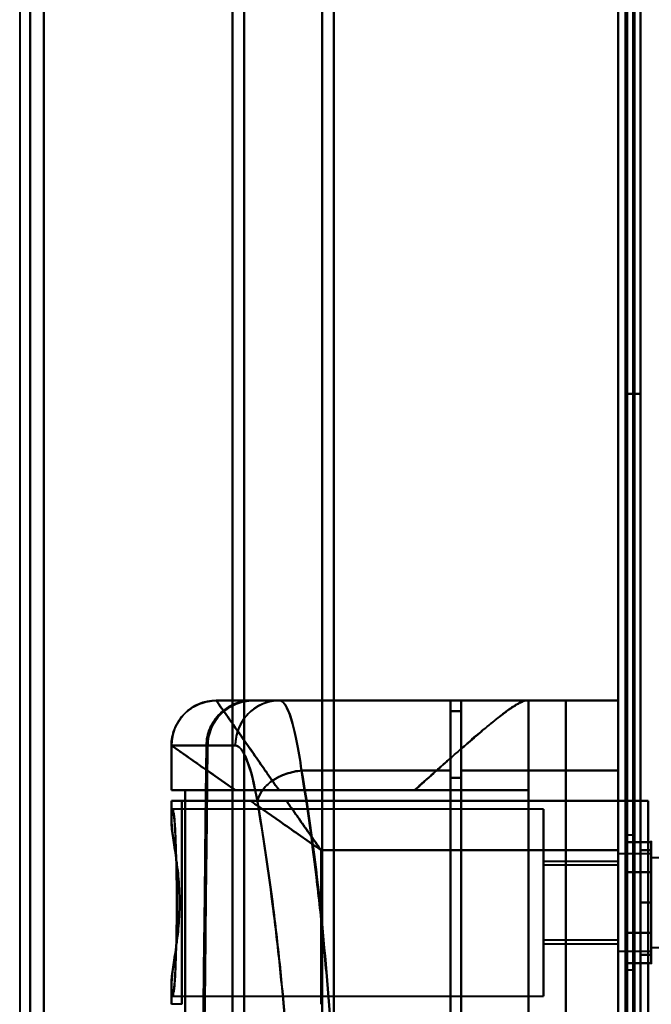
# Model space of a CAD drawing. Header units: millimetres. Extents: x -1087 to 1688, y -120 to 1046.
# Tile 12 of 78: x -625 to -583, y 278 to 343. Entities that reach past the tile are written whole.
import ezdxf

# ---------------------------------------------------------------- set-up
doc = ezdxf.new("R2010")
doc.units = ezdxf.units.MM
doc.layers.add('A-GENM', color=13, linetype='Continuous', lineweight=40)
doc.layers.add('G-IMPT', color=8, linetype='Continuous', lineweight=40)

# ---------------------------------------------------------------- blocks, each defined once
blk = doc.blocks.new('Maintenance r21 - Maintenance r21-755170-Arrière')
at = {"layer": 'A-GENM'}
for p, q in [((-585, 0), (-585, 973.372)), ((-585, 973.372), (-585, 0))]:
    blk.add_line(p, q, dxfattribs=at)
blk = doc.blocks.new('Souche connecteur circulaire R23 - Souche connecteur circulaire R23-755163-Arrière')
at = {"layer": 'A-GENM'}
for p, q in [((-625, 349.372), (-625, 191.872)), ((-585, 191.872), (-585, 349.372))]:
    blk.add_line(p, q, dxfattribs=at)
blk = doc.blocks.new('NEXA 1000 CALQUES_dwg-755156-Arrière')
at = {"layer": 'G-IMPT'}
for p, q in [((-584.5, 972.272), (-584.5, 129.472)), ((-585, 937.772), (-585, 128.972)), ((-604, 196.883), (-604, 501.872)), ((-604, 501.872), (-604, 196.883)), ((-585, 501.872), (-585, 196.883)), ((-585, 501.872), (-585, 184.872)), ((-585, 184.872), (-585, 501.872)), ((-585, 184.872), (-585, 501.872)), ((-584.5, 196.883), (-584.5, 501.872)), ((-584.5, 501.872), (-584.5, 184.872)), ((-584.5, 501.872), (-584.5, 184.872)), ((-584.5, 184.872), (-584.5, 501.872)), ((-623.387, 197.839), (-623.387, 500.838)), ((-623.387, 500.838), (-623.387, 197.839)), ((-610, 197.839), (-610, 500.838)), ((-610, 500.838), (-610, 197.839)), ((-604.773, 197.429), (-604.773, 501.281)), ((-604.773, 501.281), (-604.773, 197.429)), ((-624.3, 198.386), (-624.3, 500.246)), ((-624.3, 500.246), (-624.3, 198.386)), ((-610.773, 198.386), (-610.773, 500.246)), ((-610.773, 500.246), (-610.773, 198.386)), ((-604, 184.872), (-604, 489.862)), ((-604, 489.862), (-604, 184.872)), ((-623.387, 185.907), (-623.387, 488.906)), ((-623.387, 488.906), (-623.387, 185.907)), ((-610, 185.907), (-610, 488.906)), ((-610, 488.906), (-610, 185.907)), ((-604.773, 185.464), (-604.773, 489.315)), ((-604.773, 489.315), (-604.773, 185.464)), ((-624.3, 186.498), (-624.3, 488.359)), ((-624.3, 488.359), (-624.3, 186.498)), ((-610.773, 186.498), (-610.773, 488.359)), ((-610.773, 488.359), (-610.773, 186.498)), ((-611.858, 297.872), (-611.861, 297.872)), ((-611.858, 297.872), (-611.861, 297.872)), ((-611.861, 297.872), (-611.858, 297.872)), ((-609.465, 297.872), (-611.858, 297.872)), ((-611.858, 297.872), (-609.465, 297.872)), ((-607.629, 297.872), (-609.382, 297.872)), ((-607.629, 297.872), (-609.382, 297.872)), ((-609.382, 297.872), (-607.629, 297.872)), ((-596.2, 297.872), (-607.629, 297.872)), ((-596.2, 293.194), (-596.2, 297.872)), ((-596.2, 297.872), (-596.2, 293.194)), ((-585, 297.872), (-595.5, 297.872)), ((-595.5, 297.872), (-595.5, 293.194)), ((-595.5, 293.194), (-595.5, 297.872)), ((-591.17, 297.872), (-591, 297.872)), ((-591, 297.872), (-591.17, 297.872)), ((-585, 297.872), (-585, 293.194)), ((-585, 293.194), (-585, 297.872)), ((-595.5, 297.172), (-596.2, 297.172)), ((-596.2, 297.172), (-596.2, 292.713)), ((-596.2, 292.713), (-596.2, 297.172)), ((-595.5, 292.713), (-595.5, 297.172)), ((-595.5, 297.172), (-595.5, 292.713)), ((-614.861, 294.872), (-614.861, 291.872)), ((-614.86, 294.872), (-614.857, 294.872)), ((-614.857, 294.872), (-614.86, 294.872)), ((-614.857, 294.872), (-612.52, 294.872)), ((-612.52, 294.872), (-614.857, 294.872)), ((-610.593, 294.872), (-612.437, 294.872)), ((-612.437, 294.872), (-610.593, 294.872)), ((-596.2, 223.194), (-596.2, 293.194)), ((-596.2, 293.194), (-596.2, 223.194)), ((-595.5, 293.194), (-595.5, 223.194)), ((-595.5, 223.194), (-595.5, 293.194)), ((-585, 293.194), (-585, 223.194)), ((-585, 223.194), (-585, 293.194)), ((-596.2, 292.713), (-596.2, 223.693)), ((-596.2, 223.693), (-596.2, 292.713)), ((-595.5, 223.693), (-595.5, 292.713)), ((-595.5, 292.713), (-595.5, 223.693)), ((-614.861, 291.872), (-610.575, 291.872)), ((-610.575, 291.872), (-614.861, 291.872)), ((-614.857, 291.872), (-613.936, 291.872)), ((-613.936, 291.872), (-614.857, 291.872)), ((-591, 291.872), (-598.615, 291.872)), ((-598.615, 291.872), (-591, 291.872)), ((-614.861, 291.172), (-614.861, 289.846)), ((-614.861, 291.172), (-609.576, 291.172)), ((-609.576, 291.172), (-614.861, 291.172)), ((-614.857, 291.172), (-614.152, 291.172)), ((-614.152, 291.172), (-614.857, 291.172)), ((-584.4, 291.172), (-585, 291.172)), ((-585, 291.172), (-585, 287.872)), ((-585, 287.872), (-585, 291.172)), ((-585, 291.172), (-584.4, 291.172)), ((-590, 290.622), (-614.77, 290.622)), ((-590, 290.622), (-590, 284.372)), ((-590, 284.372), (-590, 290.622)), ((-584, 288.872), (-584.5, 288.872)), ((-584.5, 279.872), (-584.5, 288.872)), ((-584.5, 279.872), (-584.5, 288.872)), ((-584.5, 288.872), (-584.5, 284.372)), ((-584.5, 288.872), (-584.5, 284.372)), ((-584, 284.372), (-584, 288.872)), ((-584, 288.872), (-584, 284.372)), ((-582.785, 286.422), (-582.785, 288.472)), ((-582.785, 287.622), (-585, 287.622)), ((-582.785, 287.622), (-585, 287.622)), ((-585, 287.622), (-585, 284.372)), ((-585, 284.372), (-585, 287.622)), ((-585, 287.622), (-585, 284.372)), ((-585, 284.372), (-585, 287.622)), ((-582.785, 282.322), (-582.785, 287.923)), ((-582.785, 285.997), (-582.785, 287.622)), ((-582.785, 287.622), (-582.785, 282.747)), ((-582.785, 285.997), (-582.785, 287.622)), ((-582.785, 287.622), (-582.785, 281.558)), ((-585, 287.122), (-590, 287.122)), ((-590, 287.122), (-590, 284.372)), ((-590, 284.372), (-590, 287.122)), ((-585, 287.187), (-585, 281.122)), ((-585, 284.372), (-585, 287.122)), ((-585, 287.122), (-585, 284.372)), ((-581.5, 287.372), (-582.785, 287.372)), ((-581.5, 287.372), (-582.785, 287.372)), ((-582.785, 287.372), (-582.785, 282.872)), ((-582.785, 282.872), (-582.785, 287.372)), ((-582.785, 281.774), (-582.785, 287.372)), ((-582.785, 287.372), (-582.785, 281.774)), ((-582.785, 281.122), (-582.785, 287.187)), ((-582.785, 282.747), (-582.785, 287.187)), ((-582.785, 287.187), (-582.785, 281.122)), ((-582.785, 281.372), (-582.785, 286.97)), ((-582.785, 286.97), (-582.785, 281.372)), ((-585, 286.872), (-590, 286.872)), ((-590, 284.372), (-590, 286.872)), ((-590, 286.872), (-590, 284.372)), ((-585, 284.372), (-585, 286.872)), ((-585, 286.872), (-585, 284.372)), ((-582.785, 280.272), (-582.785, 286.422)), ((-585, 285.997), (-585, 281.122)), ((-582.785, 281.558), (-582.785, 285.997)), ((-582.785, 285.997), (-582.785, 281.122)), ((-582.785, 281.122), (-582.785, 285.997)), ((-582.785, 285.872), (-582.785, 281.372)), ((-582.785, 281.372), (-582.785, 285.872)), ((-590, 281.872), (-590, 284.372)), ((-590, 284.372), (-590, 281.872)), ((-590, 284.372), (-590, 281.622)), ((-590, 284.372), (-590, 278.122)), ((-590, 281.622), (-590, 284.372)), ((-590, 278.122), (-590, 284.372)), ((-585, 284.372), (-585, 281.558)), ((-585, 281.872), (-585, 284.372)), ((-585, 281.122), (-585, 284.372)), ((-585, 284.372), (-585, 281.872)), ((-585, 284.372), (-585, 282.747)), ((-585, 281.622), (-585, 284.372)), ((-585, 281.122), (-585, 284.372)), ((-585, 284.372), (-585, 281.622)), ((-584.5, 284.372), (-584.5, 279.872)), ((-584, 279.872), (-584, 284.372)), ((-584, 284.372), (-584, 279.872)), ((-590, 281.872), (-585, 281.872)), ((-590, 281.622), (-585, 281.622)), ((-585, 281.122), (-582.785, 281.122)), ((-585, 281.122), (-582.785, 281.122)), ((-582.785, 281.372), (-581.5, 281.372)), ((-582.785, 281.372), (-581.5, 281.372)), ((-584.5, 279.872), (-584, 279.872)), ((-614.861, 278.899), (-614.861, 277.572)), ((-614.77, 278.122), (-590, 278.122)), ((-614.152, 277.572), (-614.857, 277.572))]:
    blk.add_line(p, q, dxfattribs=at)
at = {"layer": 'G-IMPT', "flags": 128}
for points in [[(-585, 128.972), (-585, 339.922), (-585, 550.872), (-585, 761.822), (-585, 972.772)], [(-585, 972.772), (-585, 761.822), (-585, 550.872), (-585, 339.922), (-585, 128.972)], [(-584.5, 128.972), (-584.5, 339.922), (-584.5, 550.872), (-584.5, 761.822), (-584.5, 972.772)], [(-584.4, 972.772), (-584.4, 761.822), (-584.4, 550.872), (-584.4, 339.922), (-584.4, 128.972)], [(-584.4, 972.772), (-584.4, 761.822), (-584.4, 550.872), (-584.4, 339.922), (-584.4, 128.972)], [(-584.4, 128.972), (-584.4, 339.922), (-584.4, 550.872), (-584.4, 761.822), (-584.4, 972.772)], [(-584.5, 972.272), (-584.5, 761.572), (-584.5, 550.872), (-584.5, 340.172), (-584.5, 129.472)], [(-584.5, 129.472), (-584.5, 340.172), (-584.5, 550.872), (-584.5, 761.572), (-584.5, 972.272)], [(-584.5, 129.472), (-584.5, 340.172), (-584.5, 550.872), (-584.5, 761.572), (-584.5, 972.272)], [(-584.5, 972.272), (-584.5, 761.572), (-584.5, 550.872), (-584.5, 340.172), (-584.5, 129.472)], [(-584.5, 972.272), (-584.5, 761.572), (-584.5, 550.872), (-584.5, 340.172), (-584.5, 129.472)], [(-584.5, 129.472), (-584.5, 340.172), (-584.5, 550.872), (-584.5, 761.572), (-584.5, 972.272)], [(-584, 972.272), (-584, 761.572), (-584, 550.872), (-584, 340.172), (-584, 129.472)], [(-584, 129.472), (-584, 340.172), (-584, 550.872), (-584, 761.572), (-584, 972.272)], [(-584, 972.272), (-584, 761.572), (-584, 550.872), (-584, 340.172), (-584, 129.472)], [(-583.9, 129.472), (-583.9, 340.172), (-583.9, 550.872), (-583.9, 761.572), (-583.9, 972.272)], [(-583.9, 129.472), (-583.9, 340.172), (-583.9, 550.872), (-583.9, 761.572), (-583.9, 972.272)], [(-583.9, 972.272), (-583.9, 761.572), (-583.9, 550.872), (-583.9, 340.172), (-583.9, 129.472)], [(-585, 937.772), (-585, 735.572), (-585, 533.372), (-585, 331.172), (-585, 128.972)], [(-585, 128.972), (-585, 331.172), (-585, 533.372), (-585, 735.572), (-585, 937.772)], [(-584.5, 937.772), (-584.5, 735.572), (-584.5, 533.372), (-584.5, 331.172), (-584.5, 128.972)], [(-584.4, 128.972), (-584.4, 331.172), (-584.4, 533.372), (-584.4, 735.572), (-584.4, 937.772)], [(-584.4, 128.972), (-584.4, 331.172), (-584.4, 533.372), (-584.4, 735.572), (-584.4, 937.772)], [(-584.4, 937.772), (-584.4, 735.572), (-584.4, 533.372), (-584.4, 331.172), (-584.4, 128.972)], [(-583.5, 937.272), (-583.5, 735.322), (-583.5, 533.372), (-583.5, 331.422), (-583.5, 129.472)], [(-583.5, 129.472), (-583.5, 331.422), (-583.5, 533.372), (-583.5, 735.322), (-583.5, 937.272)], [(-583.5, 129.472), (-583.5, 331.422), (-583.5, 533.372), (-583.5, 735.322), (-583.5, 937.272)], [(-583.5, 937.272), (-583.5, 735.322), (-583.5, 533.372), (-583.5, 331.422), (-583.5, 129.472)], [(-585, 291.172), (-585, 421.022), (-585, 550.872), (-585, 680.722), (-585, 810.572)], [(-585, 810.572), (-585, 680.722), (-585, 550.872), (-585, 421.022), (-585, 291.172)], [(-585, 810.572), (-585, 680.722), (-585, 550.872), (-585, 421.022), (-585, 291.172)], [(-585, 291.172), (-585, 421.022), (-585, 550.872), (-585, 680.722), (-585, 810.572)], [(-584.5, 291.172), (-584.5, 421.022), (-584.5, 550.872), (-584.5, 680.722), (-584.5, 810.572)], [(-584.4, 810.572), (-584.4, 680.722), (-584.4, 550.872), (-584.4, 421.022), (-584.4, 291.172)], [(-584.4, 810.572), (-584.4, 680.722), (-584.4, 550.872), (-584.4, 421.022), (-584.4, 291.172)], [(-584.4, 291.172), (-584.4, 421.022), (-584.4, 550.872), (-584.4, 680.722), (-584.4, 810.572)], [(-583.5, 810.572), (-583.5, 680.722), (-583.5, 550.872), (-583.5, 421.022), (-583.5, 291.172)], [(-583.5, 291.172), (-583.5, 421.022), (-583.5, 550.872), (-583.5, 680.722), (-583.5, 810.572)], [(-583.5, 810.572), (-583.5, 680.722), (-583.5, 550.872), (-583.5, 421.022), (-583.5, 291.172)], [(-583.5, 291.172), (-583.5, 421.022), (-583.5, 550.872), (-583.5, 680.722), (-583.5, 810.572)], [(-584.5, 198.372), (-584.5, 228.372), (-584.5, 258.372), (-584.5, 288.372), (-584.5, 318.372)], [(-584.5, 318.372), (-584.25, 318.372), (-584, 318.372), (-583.75, 318.372), (-583.5, 318.372)], [(-583.5, 318.372), (-583.75, 318.372), (-584, 318.372), (-584.25, 318.372), (-584.5, 318.372)], [(-584.5, 318.372), (-584.25, 318.372), (-584, 318.372), (-583.75, 318.372), (-583.5, 318.372)], [(-583.5, 318.372), (-583.75, 318.372), (-584, 318.372), (-584.25, 318.372), (-584.5, 318.372)], [(-584.5, 318.372), (-584.5, 288.372), (-584.5, 258.372), (-584.5, 228.372), (-584.5, 198.372)], [(-584.5, 198.372), (-584.5, 228.372), (-584.5, 258.372), (-584.5, 288.372), (-584.5, 318.372)], [(-584.5, 318.372), (-584.5, 288.372), (-584.5, 258.372), (-584.5, 228.372), (-584.5, 198.372)], [(-583.5, 318.372), (-583.5, 288.372), (-583.5, 258.372), (-583.5, 228.372), (-583.5, 198.372)], [(-583.5, 198.372), (-583.5, 228.372), (-583.5, 258.372), (-583.5, 288.372), (-583.5, 318.372)], [(-583.5, 318.372), (-583.5, 288.372), (-583.5, 258.372), (-583.5, 228.372), (-583.5, 198.372)], [(-583.5, 198.372), (-583.5, 228.372), (-583.5, 258.372), (-583.5, 288.372), (-583.5, 318.372)], [(-611.861, 297.872), (-606.688, 297.872), (-601.515, 297.872), (-596.343, 297.872), (-591.17, 297.872)], [(-591.17, 297.872), (-596.343, 297.872), (-601.515, 297.872), (-606.688, 297.872), (-611.861, 297.872)], [(-609.465, 297.872), (-610.894, 297.872), (-611.739, 297.872), (-611.858, 297.872)], [(-609.465, 297.872), (-605.974, 297.872), (-602.483, 297.872), (-598.991, 297.872), (-595.5, 297.872)], [(-595.5, 297.872), (-598.991, 297.872), (-602.483, 297.872), (-605.974, 297.872), (-609.465, 297.872)], [(-609.382, 297.872), (-606.086, 297.872), (-602.791, 297.872), (-599.495, 297.872), (-596.2, 297.872)], [(-596.2, 297.872), (-599.495, 297.872), (-602.791, 297.872), (-606.086, 297.872), (-609.382, 297.872)], [(-596.2, 297.872), (-599.057, 297.872), (-601.914, 297.872), (-604.772, 297.872), (-607.629, 297.872)], [(-607.629, 297.872), (-604.772, 297.872), (-601.914, 297.872), (-599.057, 297.872), (-596.2, 297.872)], [(-596.2, 297.872), (-596.2, 297.697), (-596.2, 297.522), (-596.2, 297.347), (-596.2, 297.172)], [(-596.2, 297.172), (-596.2, 297.347), (-596.2, 297.522), (-596.2, 297.697), (-596.2, 297.872)], [(-595.5, 297.872), (-595.5, 292.134), (-595.5, 286.395), (-595.5, 280.656), (-595.5, 274.917)], [(-595.5, 297.872), (-592.875, 297.872), (-590.25, 297.872), (-587.625, 297.872), (-585, 297.872)], [(-595.5, 274.917), (-595.5, 280.656), (-595.5, 286.395), (-595.5, 292.134), (-595.5, 297.872)], [(-585, 297.872), (-587.625, 297.872), (-590.25, 297.872), (-592.875, 297.872), (-595.5, 297.872)], [(-591, 297.872), (-591, 296.372), (-591, 294.872), (-591, 293.372), (-591, 291.872)], [(-591, 291.872), (-591, 293.372), (-591, 294.872), (-591, 296.372), (-591, 297.872)], [(-591, 297.872), (-591, 278.122), (-591, 258.372), (-591, 238.622), (-591, 218.872)], [(-591, 297.872), (-590.377, 297.872), (-589.754, 297.872), (-589.131, 297.872), (-588.509, 297.872)], [(-591, 218.872), (-591, 238.622), (-591, 258.372), (-591, 278.122), (-591, 297.872)], [(-588.509, 297.872), (-589.131, 297.872), (-589.754, 297.872), (-590.377, 297.872), (-591, 297.872)], [(-588.509, 297.872), (-588.509, 278.122), (-588.509, 258.372), (-588.509, 238.622), (-588.509, 218.872)], [(-588.509, 297.872), (-587.631, 297.872), (-586.754, 297.872), (-585.877, 297.872), (-585, 297.872)], [(-588.509, 218.872), (-588.509, 238.622), (-588.509, 258.372), (-588.509, 278.122), (-588.509, 297.872)], [(-585, 297.872), (-585.877, 297.872), (-586.754, 297.872), (-587.631, 297.872), (-588.509, 297.872)], [(-585, 297.872), (-585, 278.122), (-585, 258.372), (-585, 238.622), (-585, 218.872)], [(-585, 218.872), (-585, 238.622), (-585, 258.372), (-585, 278.122), (-585, 297.872)], [(-596.2, 297.172), (-596.025, 297.172), (-595.85, 297.172), (-595.675, 297.172), (-595.5, 297.172)], [(-595.5, 297.172), (-595.675, 297.172), (-595.85, 297.172), (-596.025, 297.172), (-596.2, 297.172)], [(-596.2, 297.172), (-596.025, 297.172), (-595.85, 297.172), (-595.675, 297.172), (-595.5, 297.172)], [(-595.5, 297.172), (-595.675, 297.172), (-595.85, 297.172), (-596.025, 297.172), (-596.2, 297.172)], [(-595.5, 274.534), (-595.5, 280.194), (-595.5, 285.853), (-595.5, 291.513), (-595.5, 297.172)], [(-595.5, 297.172), (-595.5, 291.513), (-595.5, 285.853), (-595.5, 280.194), (-595.5, 274.534)], [(-614.857, 294.872), (-614.857, 294.122), (-614.857, 293.372), (-614.857, 292.622), (-614.857, 291.872)], [(-614.857, 291.872), (-614.857, 292.622), (-614.857, 293.372), (-614.857, 294.122), (-614.857, 294.872)], [(-612.52, 294.872), (-612.575, 289.885), (-612.63, 284.896), (-612.684, 279.907), (-612.738, 274.917)], [(-612.738, 274.917), (-612.684, 279.907), (-612.63, 284.896), (-612.575, 289.885), (-612.52, 294.872)], [(-612.663, 274.534), (-612.608, 279.62), (-612.552, 284.705), (-612.495, 289.789), (-612.437, 294.872)], [(-612.437, 294.872), (-612.495, 289.789), (-612.552, 284.705), (-612.608, 279.62), (-612.663, 274.534)], [(-596.2, 293.194), (-598.691, 293.194), (-601.182, 293.194), (-603.672, 293.194), (-606.163, 293.194)], [(-606.163, 293.194), (-603.672, 293.194), (-601.182, 293.194), (-598.691, 293.194), (-596.2, 293.194)], [(-595.5, 293.194), (-592.875, 293.194), (-590.25, 293.194), (-587.625, 293.194), (-585, 293.194)], [(-585, 293.194), (-587.625, 293.194), (-590.25, 293.194), (-592.875, 293.194), (-595.5, 293.194)], [(-595.5, 292.713), (-595.675, 292.713), (-595.85, 292.713), (-596.025, 292.713), (-596.2, 292.713)], [(-596.2, 292.713), (-596.025, 292.713), (-595.85, 292.713), (-595.675, 292.713), (-595.5, 292.713)], [(-591, 291.872), (-596.734, 291.872), (-602.468, 291.872), (-608.202, 291.872), (-613.936, 291.872)], [(-613.936, 291.872), (-613.936, 288.122), (-613.936, 284.372), (-613.936, 280.622), (-613.936, 276.872)], [(-613.936, 276.872), (-613.936, 280.622), (-613.936, 284.372), (-613.936, 288.122), (-613.936, 291.872)], [(-613.936, 291.872), (-608.202, 291.872), (-602.468, 291.872), (-596.734, 291.872), (-591, 291.872)], [(-607.661, 291.872), (-605.399, 291.872), (-603.138, 291.872), (-600.876, 291.872), (-598.615, 291.872)], [(-598.615, 291.872), (-600.876, 291.872), (-603.138, 291.872), (-605.399, 291.872), (-607.661, 291.872)], [(-591, 276.872), (-591, 280.622), (-591, 284.372), (-591, 288.122), (-591, 291.872)], [(-591, 291.872), (-591, 288.122), (-591, 284.372), (-591, 280.622), (-591, 276.872)], [(-614.857, 291.172), (-614.857, 290.879), (-614.857, 290.585), (-614.857, 290.292), (-614.857, 289.999)], [(-614.857, 289.999), (-614.857, 290.292), (-614.857, 290.585), (-614.857, 290.879), (-614.857, 291.172)], [(-585, 291.172), (-592.288, 291.172), (-599.576, 291.172), (-606.864, 291.172), (-614.152, 291.172)], [(-614.152, 291.172), (-614.152, 287.772), (-614.152, 284.372), (-614.152, 280.972), (-614.152, 277.572)], [(-614.152, 277.572), (-614.152, 280.972), (-614.152, 284.372), (-614.152, 287.772), (-614.152, 291.172)], [(-614.152, 291.172), (-606.864, 291.172), (-599.576, 291.172), (-592.288, 291.172), (-585, 291.172)], [(-607.17, 291.172), (-601.628, 291.172), (-596.085, 291.172), (-590.543, 291.172), (-585, 291.172)], [(-585, 291.172), (-590.543, 291.172), (-596.085, 291.172), (-601.628, 291.172), (-607.17, 291.172)], [(-585, 225.572), (-585, 241.972), (-585, 258.372), (-585, 274.772), (-585, 291.172)], [(-585, 291.172), (-584.5, 291.172), (-584, 291.172), (-583.5, 291.172), (-583, 291.172)], [(-585, 291.172), (-585, 274.772), (-585, 258.372), (-585, 241.972), (-585, 225.572)], [(-585, 225.572), (-585, 241.972), (-585, 258.372), (-585, 274.772), (-585, 291.172)], [(-585, 225.572), (-585, 241.972), (-585, 258.372), (-585, 274.772), (-585, 291.172)], [(-585, 291.172), (-585, 274.772), (-585, 258.372), (-585, 241.972), (-585, 225.572)], [(-585, 291.172), (-585, 274.772), (-585, 258.372), (-585, 241.972), (-585, 225.572)], [(-583, 291.172), (-583.5, 291.172), (-584, 291.172), (-584.5, 291.172), (-585, 291.172)], [(-584.45, 291.172), (-584.463, 291.172), (-584.475, 291.172), (-584.488, 291.172), (-584.5, 291.172)], [(-584.5, 291.172), (-584.125, 291.172), (-583.75, 291.172), (-583.375, 291.172), (-583, 291.172)], [(-583, 291.172), (-583.375, 291.172), (-583.75, 291.172), (-584.125, 291.172), (-584.5, 291.172)], [(-584.5, 291.172), (-584.5, 274.772), (-584.5, 258.372), (-584.5, 241.972), (-584.5, 225.572)], [(-584.5, 225.572), (-584.5, 241.972), (-584.5, 258.372), (-584.5, 274.772), (-584.5, 291.172)], [(-583.5, 291.172), (-583.738, 291.172), (-583.975, 291.172), (-584.213, 291.172), (-584.45, 291.172)], [(-584.4, 291.172), (-584.175, 291.172), (-583.95, 291.172), (-583.725, 291.172), (-583.5, 291.172)], [(-583, 291.172), (-583.35, 291.172), (-583.7, 291.172), (-584.05, 291.172), (-584.4, 291.172)], [(-584.4, 291.172), (-584.05, 291.172), (-583.7, 291.172), (-583.35, 291.172), (-583, 291.172)], [(-583, 291.172), (-583.125, 291.172), (-583.25, 291.172), (-583.375, 291.172), (-583.5, 291.172)], [(-583.5, 291.172), (-583.375, 291.172), (-583.25, 291.172), (-583.125, 291.172), (-583, 291.172)], [(-583, 225.572), (-583, 241.972), (-583, 258.372), (-583, 274.772), (-583, 291.172)], [(-583, 291.172), (-583, 274.772), (-583, 258.372), (-583, 241.972), (-583, 225.572)], [(-583, 225.572), (-583, 241.972), (-583, 258.372), (-583, 274.772), (-583, 291.172)], [(-583, 291.172), (-583, 274.772), (-583, 258.372), (-583, 241.972), (-583, 225.572)], [(-583, 291.172), (-583, 274.772), (-583, 258.372), (-583, 241.972), (-583, 225.572)], [(-583, 225.572), (-583, 241.972), (-583, 258.372), (-583, 274.772), (-583, 291.172)], [(-582.785, 288.472), (-582.785, 288.504)], [(-584.5, 286.393), (-584.5, 286.898), (-584.5, 287.403), (-584.5, 287.909), (-584.5, 288.414)], [(-584.5, 288.414), (-584.071, 288.414), (-583.643, 288.414), (-583.214, 288.414), (-582.785, 288.414)], [(-584.5, 288.414), (-584.5, 287.909), (-584.5, 287.403), (-584.5, 286.898), (-584.5, 286.393)], [(-582.785, 288.414), (-583.214, 288.414), (-583.643, 288.414), (-584.071, 288.414), (-584.5, 288.414)], [(-584.5, 286.393), (-584.5, 286.898), (-584.5, 287.403), (-584.5, 287.909), (-584.5, 288.414)], [(-584.5, 288.414), (-584.5, 287.909), (-584.5, 287.403), (-584.5, 286.898), (-584.5, 286.393)], [(-582.785, 288.472), (-582.785, 288.469), (-582.785, 288.459), (-582.785, 288.443), (-582.785, 288.42), (-582.785, 288.391), (-582.785, 288.355), (-582.785, 288.313), (-582.785, 288.264), (-582.785, 288.209), (-582.785, 288.149), (-582.785, 288.082), (-582.785, 288.009), (-582.785, 287.93), (-582.785, 287.846), (-582.785, 287.756), (-582.785, 287.661), (-582.785, 287.56), (-582.785, 287.455), (-582.785, 287.344), (-582.785, 287.229), (-582.785, 287.109), (-582.785, 286.985), (-582.785, 286.856), (-582.785, 286.724), (-582.785, 286.588), (-582.785, 286.448), (-582.785, 286.305), (-582.785, 286.159), (-582.785, 286.01), (-582.785, 285.858), (-582.785, 285.704), (-582.785, 285.548), (-582.785, 285.39), (-582.785, 285.23), (-582.785, 285.069), (-582.785, 284.907), (-582.785, 284.744), (-582.785, 284.58), (-582.785, 284.417), (-582.785, 284.253), (-582.785, 284.089), (-582.785, 283.925), (-582.785, 283.763), (-582.785, 283.601), (-582.785, 283.441), (-582.785, 283.282), (-582.785, 283.125), (-582.785, 282.969), (-582.785, 282.817), (-582.785, 282.666), (-582.785, 282.518), (-582.785, 282.374), (-582.785, 282.322)], [(-582.785, 286.422), (-582.785, 286.563), (-582.785, 286.7), (-582.785, 286.833), (-582.785, 286.962), (-582.785, 287.087), (-582.785, 287.208), (-582.785, 287.324), (-582.785, 287.435), (-582.785, 287.542), (-582.785, 287.643), (-582.785, 287.739), (-582.785, 287.83), (-582.785, 287.916), (-582.785, 287.995), (-582.785, 288.069), (-582.785, 288.137), (-582.785, 288.199), (-582.785, 288.255), (-582.785, 288.304), (-582.785, 288.348), (-582.785, 288.385), (-582.785, 288.415), (-582.785, 288.439), (-582.785, 288.457), (-582.785, 288.468), (-582.785, 288.472)], [(-582.785, 288.414), (-582.785, 287.909), (-582.785, 287.403), (-582.785, 286.898), (-582.785, 286.393)], [(-582.785, 286.393), (-582.785, 286.898), (-582.785, 287.403), (-582.785, 287.909), (-582.785, 288.414)], [(-585, 287.872), (-589.965, 287.872), (-594.93, 287.872), (-599.896, 287.872), (-604.861, 287.872)], [(-604.861, 287.872), (-604.861, 285.297), (-604.861, 282.722), (-604.861, 280.147), (-604.861, 277.572)], [(-604.861, 277.572), (-604.861, 280.147), (-604.861, 282.722), (-604.861, 285.297), (-604.861, 287.872)], [(-604.861, 287.872), (-599.896, 287.872), (-594.93, 287.872), (-589.965, 287.872), (-585, 287.872)], [(-585, 287.872), (-585, 273.122), (-585, 258.372), (-585, 243.622), (-585, 228.872)], [(-585, 228.872), (-585, 243.622), (-585, 258.372), (-585, 273.122), (-585, 287.872)], [(-583.5, 287.872), (-583.5, 286.997), (-583.5, 286.122), (-583.5, 285.247), (-583.5, 284.372)], [(-582.785, 287.872), (-582.964, 287.872), (-583.143, 287.872), (-583.321, 287.872), (-583.5, 287.872)], [(-583.5, 287.872), (-583.321, 287.872), (-583.143, 287.872), (-582.964, 287.872), (-582.785, 287.872)], [(-582.785, 287.872), (-582.964, 287.872), (-583.143, 287.872), (-583.321, 287.872), (-583.5, 287.872)], [(-583.5, 284.372), (-583.5, 285.247), (-583.5, 286.122), (-583.5, 286.997), (-583.5, 287.872)], [(-583.5, 287.872), (-583.321, 287.872), (-583.143, 287.872), (-582.964, 287.872), (-582.785, 287.872)], [(-583.5, 284.372), (-583.5, 285.247), (-583.5, 286.122), (-583.5, 286.997), (-583.5, 287.872)], [(-583.5, 287.872), (-583.5, 286.997), (-583.5, 286.122), (-583.5, 285.247), (-583.5, 284.372)], [(-582.785, 284.372), (-582.785, 285.247), (-582.785, 286.122), (-582.785, 286.997), (-582.785, 287.872)], [(-582.785, 287.872), (-582.785, 286.997), (-582.785, 286.122), (-582.785, 285.247), (-582.785, 284.372)], [(-584.5, 282.352), (-584.5, 283.362), (-584.5, 284.372), (-584.5, 285.383), (-584.5, 286.393)], [(-584.5, 286.393), (-584.071, 286.393), (-583.643, 286.393), (-583.214, 286.393), (-582.785, 286.393)], [(-582.785, 286.393), (-583.214, 286.393), (-583.643, 286.393), (-584.071, 286.393), (-584.5, 286.393)], [(-584.5, 286.393), (-584.071, 286.393), (-583.643, 286.393), (-583.214, 286.393), (-582.785, 286.393)], [(-584.5, 286.393), (-584.5, 285.383), (-584.5, 284.372), (-584.5, 283.362), (-584.5, 282.352)], [(-582.785, 286.393), (-583.214, 286.393), (-583.643, 286.393), (-584.071, 286.393), (-584.5, 286.393)], [(-584.5, 282.352), (-584.5, 283.362), (-584.5, 284.372), (-584.5, 285.383), (-584.5, 286.393)], [(-584.5, 286.393), (-584.5, 285.383), (-584.5, 284.372), (-584.5, 283.362), (-584.5, 282.352)], [(-582.785, 280.272), (-582.785, 280.276), (-582.785, 280.285), (-582.785, 280.302), (-582.785, 280.325), (-582.785, 280.354), (-582.785, 280.39), (-582.785, 280.432), (-582.785, 280.48), (-582.785, 280.535), (-582.785, 280.596), (-582.785, 280.663), (-582.785, 280.736), (-582.785, 280.814), (-582.785, 280.899), (-582.785, 280.988), (-582.785, 281.084), (-582.785, 281.184), (-582.785, 281.29), (-582.785, 281.4), (-582.785, 281.516), (-582.785, 281.636), (-582.785, 281.76), (-582.785, 281.888), (-582.785, 282.021), (-582.785, 282.157), (-582.785, 282.297), (-582.785, 282.44), (-582.785, 282.586), (-582.785, 282.735), (-582.785, 282.887), (-582.785, 283.041), (-582.785, 283.197), (-582.785, 283.355), (-582.785, 283.514), (-582.785, 283.675), (-582.785, 283.838), (-582.785, 284.001), (-582.785, 284.164), (-582.785, 284.328), (-582.785, 284.492), (-582.785, 284.656), (-582.785, 284.819), (-582.785, 284.982), (-582.785, 285.143), (-582.785, 285.304), (-582.785, 285.463), (-582.785, 285.62), (-582.785, 285.775), (-582.785, 285.928), (-582.785, 286.079), (-582.785, 286.226), (-582.785, 286.371), (-582.785, 286.422)], [(-582.785, 286.393), (-582.785, 285.383), (-582.785, 284.372), (-582.785, 283.362), (-582.785, 282.352)], [(-582.785, 282.352), (-582.785, 283.362), (-582.785, 284.372), (-582.785, 285.383), (-582.785, 286.393)], [(-583.5, 280.872), (-583.5, 281.747), (-583.5, 282.622), (-583.5, 283.497), (-583.5, 284.372)], [(-583.5, 284.372), (-583.321, 284.372), (-583.143, 284.372), (-582.964, 284.372), (-582.785, 284.372)], [(-583.5, 284.372), (-583.5, 283.497), (-583.5, 282.622), (-583.5, 281.747), (-583.5, 280.872)], [(-582.785, 284.372), (-582.964, 284.372), (-583.143, 284.372), (-583.321, 284.372), (-583.5, 284.372)], [(-583.5, 284.372), (-583.321, 284.372), (-583.143, 284.372), (-582.964, 284.372), (-582.785, 284.372)], [(-582.785, 284.372), (-582.964, 284.372), (-583.143, 284.372), (-583.321, 284.372), (-583.5, 284.372)], [(-583.5, 280.872), (-583.5, 281.747), (-583.5, 282.622), (-583.5, 283.497), (-583.5, 284.372)], [(-583.5, 284.372), (-583.5, 283.497), (-583.5, 282.622), (-583.5, 281.747), (-583.5, 280.872)], [(-582.785, 284.372), (-582.785, 283.497), (-582.785, 282.622), (-582.785, 281.747), (-582.785, 280.872)], [(-582.785, 280.872), (-582.785, 281.747), (-582.785, 282.622), (-582.785, 283.497), (-582.785, 284.372)], [(-582.785, 282.352), (-583.214, 282.352), (-583.643, 282.352), (-584.071, 282.352), (-584.5, 282.352)], [(-584.5, 282.352), (-584.5, 281.846), (-584.5, 281.341), (-584.5, 280.836), (-584.5, 280.331)], [(-582.785, 282.352), (-583.214, 282.352), (-583.643, 282.352), (-584.071, 282.352), (-584.5, 282.352)], [(-584.5, 280.331), (-584.5, 280.836), (-584.5, 281.341), (-584.5, 281.846), (-584.5, 282.352)], [(-584.5, 282.352), (-584.071, 282.352), (-583.643, 282.352), (-583.214, 282.352), (-582.785, 282.352)], [(-584.5, 282.352), (-584.071, 282.352), (-583.643, 282.352), (-583.214, 282.352), (-582.785, 282.352)], [(-584.5, 282.352), (-584.5, 281.846), (-584.5, 281.341), (-584.5, 280.836), (-584.5, 280.331)], [(-584.5, 280.331), (-584.5, 280.836), (-584.5, 281.341), (-584.5, 281.846), (-584.5, 282.352)], [(-582.785, 280.331), (-582.785, 280.836), (-582.785, 281.341), (-582.785, 281.846), (-582.785, 282.352)], [(-582.785, 282.352), (-582.785, 281.846), (-582.785, 281.341), (-582.785, 280.836), (-582.785, 280.331)], [(-582.785, 282.322), (-582.785, 282.182), (-582.785, 282.045), (-582.785, 281.912), (-582.785, 281.783), (-582.785, 281.658), (-582.785, 281.537), (-582.785, 281.421), (-582.785, 281.309), (-582.785, 281.203), (-582.785, 281.101), (-582.785, 281.005), (-582.785, 280.914), (-582.785, 280.829), (-582.785, 280.749), (-582.785, 280.675), (-582.785, 280.608), (-582.785, 280.546), (-582.785, 280.49), (-582.785, 280.44), (-582.785, 280.397), (-582.785, 280.36), (-582.785, 280.329), (-582.785, 280.305), (-582.785, 280.288), (-582.785, 280.277), (-582.785, 280.272)], [(-584.5, 280.331), (-584.071, 280.331), (-583.643, 280.331), (-583.214, 280.331), (-582.785, 280.331)], [(-582.785, 280.331), (-583.214, 280.331), (-583.643, 280.331), (-584.071, 280.331), (-584.5, 280.331)], [(-582.785, 280.872), (-582.964, 280.872), (-583.143, 280.872), (-583.321, 280.872), (-583.5, 280.872)], [(-583.5, 280.872), (-583.321, 280.872), (-583.143, 280.872), (-582.964, 280.872), (-582.785, 280.872)], [(-582.785, 280.872), (-582.964, 280.872), (-583.143, 280.872), (-583.321, 280.872), (-583.5, 280.872)], [(-583.5, 280.872), (-583.321, 280.872), (-583.143, 280.872), (-582.964, 280.872), (-582.785, 280.872)], [(-582.785, 280.255), (-582.785, 280.272)], [(-614.857, 278.746), (-614.857, 278.453), (-614.857, 278.159), (-614.857, 277.866), (-614.857, 277.572)], [(-614.857, 277.572), (-614.857, 277.866), (-614.857, 278.159), (-614.857, 278.453), (-614.857, 278.746)]]:
    blk.add_lwpolyline(points, dxfattribs=at)
at = {"layer": 'G-IMPT'}
blk.add_arc((-611.861, 294.872), 3, 90, 180, dxfattribs=at)
for centre, ratio in [((-611.858, 294.872), 0.999612), ((-611.858, 294.872), 0.999612), ((-607.629, 294.872), 0.988057)]:
    blk.add_ellipse(centre, major_axis=(0, 3), ratio=ratio, start_param=0, end_param=1.570796, dxfattribs=at)
for points in [[(-614.861, 294.872), (-614.861, 295.226), (-614.708, 296), (-614.049, 297.061), (-612.988, 297.72), (-612.214, 297.872), (-611.861, 297.872)], [(-609.465, 297.872), (-609.673, 297.869), (-610.075, 297.827), (-610.628, 297.664), (-611.159, 297.38), (-611.624, 297.009), (-612.004, 296.551), (-612.296, 296.027), (-612.467, 295.478), (-612.514, 295.079), (-612.52, 294.872)], [(-612.52, 294.872), (-612.515, 295.266), (-612.348, 296.053), (-611.665, 297.05), (-610.654, 297.716), (-609.861, 297.872), (-609.465, 297.872)], [(-612.437, 294.872), (-612.432, 295.079), (-612.385, 295.478), (-612.213, 296.027), (-611.921, 296.551), (-611.542, 297.009), (-611.076, 297.38), (-610.545, 297.664), (-609.991, 297.827), (-609.589, 297.869), (-609.382, 297.872)], [(-609.382, 297.872), (-609.778, 297.872), (-610.571, 297.716), (-611.582, 297.05), (-612.266, 296.054), (-612.433, 295.267), (-612.437, 294.872)], [(-611.861, 297.872), (-611.861, 297.872), (-611.663, 297.59), (-610.8, 296.357), (-609.441, 294.416), (-608.28, 292.758), (-607.661, 291.872)], [(-607.629, 297.872), (-607.978, 297.872), (-608.743, 297.72), (-609.791, 297.061), (-610.442, 296), (-610.593, 295.226), (-610.593, 294.872)], [(-607.629, 297.872), (-607.5, 297.872), (-607.242, 297.664), (-606.853, 296.742), (-606.485, 295.265), (-606.267, 293.934), (-606.163, 293.194)], [(-606.163, 293.194), (-606.264, 293.932), (-606.489, 295.277), (-606.853, 296.741), (-607.241, 297.657), (-607.502, 297.872), (-607.629, 297.872)], [(-614.861, 294.872), (-614.861, 294.868), (-614.667, 294.733), (-613.811, 294.132), (-612.439, 293.175), (-611.233, 292.341), (-610.575, 291.872)], [(-610.593, 294.872), (-610.338, 294.873), (-609.802, 294.202), (-609.32, 292.315), (-609.115, 291.13)], [(-609.115, 291.13), (-609.326, 292.336), (-609.802, 294.195), (-610.334, 294.866), (-610.593, 294.872)], [(-609.115, 291.13), (-609.073, 291.359), (-608.856, 291.852), (-608.179, 292.539), (-607.196, 293.013), (-606.491, 293.165), (-606.163, 293.194)], [(-606.163, 293.194), (-606.491, 293.165), (-607.196, 293.013), (-608.179, 292.539), (-608.856, 291.852), (-609.073, 291.359), (-609.115, 291.13)], [(-606.163, 293.194), (-605.333, 288.509), (-604.098, 277.39), (-603.306, 257.922), (-604.236, 238.567), (-605.514, 227.718), (-606.359, 223.194)], [(-607.17, 291.172), (-607.59, 291.172), (-608.423, 291.172), (-609.205, 291.172), (-609.576, 291.172)], [(-604.861, 287.872), (-605.057, 288.153), (-605.449, 288.713), (-606.033, 289.548), (-606.61, 290.371), (-606.985, 290.908), (-607.17, 291.172)]]:
    blk.add_open_spline(points, degree=3, dxfattribs=at)
for points, knots in [([(-607.661, 291.872), (-608.293, 292.758), (-609.142, 294.001), (-610.113, 295.387), (-610.732, 296.268), (-611.227, 296.974), (-611.716, 297.661), (-611.858, 297.872), (-611.861, 297.872)], [0, 0, 0, 0, 0.25, 0.375, 0.5, 0.625, 0.75, 1, 1, 1, 1]), ([(-598.615, 291.872), (-598.186, 292.269), (-597.552, 292.841), (-596.738, 293.561), (-596.143, 294.078), (-595.574, 294.577), (-595.033, 295.055), (-594.508, 295.509), (-593.996, 295.93), (-593.496, 296.333), (-593.023, 296.72), (-592.587, 297.065), (-592.198, 297.346), (-591.86, 297.559), (-591.475, 297.776), (-591.268, 297.855), (-591.17, 297.872)], [0, 0, 0, 0, 0.125, 0.1875, 0.25, 0.3125, 0.375, 0.4375, 0.5, 0.5625, 0.625, 0.6875, 0.75, 0.8125, 0.875, 1, 1, 1, 1]), ([(-591.17, 297.872), (-591.28, 297.872), (-591.492, 297.799), (-591.87, 297.573), (-592.197, 297.345), (-592.584, 297.06), (-593.028, 296.723), (-593.506, 296.344), (-593.997, 295.931), (-594.499, 295.498), (-595.204, 294.899), (-596.135, 294.094), (-597.328, 293.016), (-598.177, 292.258), (-598.615, 291.872)], [0, 0, 0, 0, 0.125, 0.1875, 0.25, 0.3125, 0.375, 0.4375, 0.5, 0.5625, 0.625, 0.75, 0.875, 1, 1, 1, 1]), ([(-610.575, 291.872), (-611.233, 292.333), (-612.438, 293.177), (-614.269, 294.458), (-614.861, 294.872), (-614.861, 294.872)], [0, 0, 0, 0, 0.25, 0.5, 1, 1, 1, 1]), ([(-606.359, 223.194), (-605.975, 225.464), (-605.425, 229.199), (-604.8, 234.659), (-604.25, 240.525), (-603.759, 248.186), (-603.528, 257.96), (-603.688, 267.619), (-604.135, 275.496), (-604.644, 281.359), (-605.251, 287.031), (-605.787, 290.859), (-606.163, 293.194)], [0, 0, 0, 0, 0.125, 0.1875, 0.25, 0.375, 0.5, 0.625, 0.75, 0.8125, 0.875, 1, 1, 1, 1]), ([(-607.661, 291.872), (-607.916, 291.876), (-608.243, 291.872), (-608.627, 291.871), (-608.816, 291.872), (-609.003, 291.873), (-609.189, 291.873), (-609.373, 291.872), (-609.613, 291.873), (-610.026, 291.873), (-610.363, 291.87), (-610.575, 291.872)], [0, 0, 0, 0, 0.25, 0.3125, 0.375, 0.4375, 0.5, 0.5625, 0.625, 0.75, 1, 1, 1, 1]), ([(-610.575, 291.872), (-610.145, 291.872), (-609.448, 291.872), (-608.436, 291.872), (-607.922, 291.872), (-607.661, 291.872)], [0, 0, 0, 0, 0.5, 0.75, 1, 1, 1, 1]), ([(-609.576, 291.172), (-609.393, 291.17), (-609.105, 291.172), (-608.712, 291.172), (-608.411, 291.173), (-608.106, 291.172), (-607.694, 291.172), (-607.377, 291.175), (-607.17, 291.172)], [0, 0, 0, 0, 0.25, 0.375, 0.5, 0.625, 0.75, 1, 1, 1, 1]), ([(-609.576, 291.172), (-608.854, 290.664), (-607.7, 289.86), (-606.088, 288.731), (-605.27, 288.16), (-604.861, 287.872)], [0, 0, 0, 0, 0.5, 0.75, 1, 1, 1, 1]), ([(-604.861, 287.872), (-605.27, 288.159), (-606.088, 288.731), (-607.7, 289.859), (-608.854, 290.667), (-609.576, 291.172)], [0, 0, 0, 0, 0.25, 0.5, 1, 1, 1, 1]), ([(-609.313, 225.33), (-608.913, 227.578), (-608.354, 231.125), (-607.729, 236.219), (-607.329, 240.194), (-606.998, 244.433), (-606.743, 248.911), (-606.576, 253.488), (-606.507, 257.986), (-606.542, 262.492), (-606.675, 267.091), (-606.898, 271.607), (-607.201, 275.898), (-607.578, 279.942), (-608.176, 285.147), (-608.722, 288.801), (-609.115, 291.13)], [0, 0, 0, 0, 0.125, 0.1875, 0.25, 0.3125, 0.375, 0.4375, 0.5, 0.5625, 0.625, 0.6875, 0.75, 0.8125, 0.875, 1, 1, 1, 1]), ([(-609.115, 291.13), (-608.737, 288.94), (-608.197, 285.349), (-607.585, 280.024), (-607.072, 274.515), (-606.62, 267.101), (-606.458, 258.006), (-606.692, 248.803), (-607.188, 241.594), (-607.743, 236.085), (-608.374, 230.96), (-608.927, 227.457), (-609.313, 225.33)], [0, 0, 0, 0, 0.125, 0.1875, 0.25, 0.375, 0.5, 0.625, 0.75, 0.8125, 0.875, 1, 1, 1, 1]), ([(-607.17, 291.172), (-606.8, 290.643), (-606.228, 289.826), (-605.449, 288.713), (-605.057, 288.153), (-604.861, 287.872)], [0, 0, 0, 0, 0.5, 0.75, 1, 1, 1, 1]), ([(-614.498, 284.372), (-614.499, 284.904), (-614.508, 285.964), (-614.534, 287.444), (-614.582, 288.71), (-614.637, 289.71), (-614.699, 290.392), (-614.781, 290.778), (-614.828, 290.454), (-614.857, 289.999)], [0, 0, 0, 0, 0.125, 0.25, 0.375, 0.5, 0.625, 0.75, 1, 1, 1, 1]), ([(-614.857, 289.999), (-614.839, 290.176), (-614.802, 290.428), (-614.755, 290.485), (-614.718, 290.376), (-614.69, 290.217), (-614.668, 290.021), (-614.651, 289.825), (-614.638, 289.661), (-614.626, 289.467), (-614.609, 289.16), (-614.58, 288.514), (-614.549, 287.582), (-614.524, 286.572), (-614.509, 285.807), (-614.5, 285.055), (-614.496, 284.372), (-614.5, 283.69), (-614.509, 282.938), (-614.524, 282.173), (-614.549, 281.163), (-614.58, 280.231), (-614.609, 279.585), (-614.626, 279.277), (-614.638, 279.084), (-614.651, 278.92), (-614.668, 278.723), (-614.69, 278.527), (-614.718, 278.368), (-614.755, 278.26), (-614.802, 278.317), (-614.839, 278.569), (-614.857, 278.746)], [0, 0, 0, 0, 0.0625, 0.125, 0.15625, 0.1875, 0.21875, 0.234375, 0.25, 0.265625, 0.28125, 0.3125, 0.375, 0.40625, 0.4375, 0.46875, 0.5, 0.53125, 0.5625, 0.59375, 0.625, 0.6875, 0.71875, 0.734375, 0.75, 0.765625, 0.78125, 0.8125, 0.84375, 0.875, 0.9375, 1, 1, 1, 1]), ([(-614.857, 278.746), (-614.872, 279.04), (-614.823, 279.547), (-614.7, 280.356), (-614.597, 281.019), (-614.493, 281.781), (-614.4, 282.632), (-614.335, 283.518), (-614.309, 284.371), (-614.335, 285.224), (-614.422, 286.409), (-614.562, 287.507), (-614.7, 288.389), (-614.823, 289.199), (-614.872, 289.705), (-614.857, 289.999)], [0, 0, 0, 0, 0.125, 0.1875, 0.25, 0.3125, 0.375, 0.4375, 0.5, 0.5625, 0.625, 0.75, 0.8125, 0.875, 1, 1, 1, 1]), ([(-614.857, 289.999), (-614.857, 289.87), (-614.848, 289.649), (-614.821, 289.306), (-614.793, 289.026), (-614.754, 288.726), (-614.703, 288.409), (-614.648, 288.073), (-614.596, 287.715), (-614.545, 287.333), (-614.471, 286.798), (-614.406, 286.236), (-614.366, 285.668), (-614.334, 285.094), (-614.321, 284.66), (-614.318, 284.372)], [0, 0, 0, 0, 0.125, 0.1875, 0.25, 0.3125, 0.375, 0.4375, 0.5, 0.5625, 0.625, 0.75, 0.8125, 0.875, 1, 1, 1, 1]), ([(-614.318, 284.372), (-614.321, 284.085), (-614.334, 283.651), (-614.366, 283.077), (-614.406, 282.509), (-614.471, 281.948), (-614.545, 281.413), (-614.596, 281.031), (-614.647, 280.673), (-614.703, 280.336), (-614.754, 280.018), (-614.793, 279.718), (-614.821, 279.438), (-614.849, 279.095), (-614.857, 278.875), (-614.857, 278.746)], [0, 0, 0, 0, 0.125, 0.1875, 0.25, 0.375, 0.4375, 0.5, 0.5625, 0.625, 0.6875, 0.75, 0.8125, 0.875, 1, 1, 1, 1]), ([(-614.857, 278.746), (-614.828, 278.291), (-614.781, 277.967), (-614.699, 278.352), (-614.637, 279.035), (-614.582, 280.035), (-614.534, 281.301), (-614.508, 282.781), (-614.499, 283.84), (-614.498, 284.372)], [0, 0, 0, 0, 0.25, 0.375, 0.5, 0.625, 0.75, 0.875, 1, 1, 1, 1])]:
    blk.add_open_spline(points, degree=3, knots=knots, dxfattribs=at)

msp = doc.modelspace()

# ---------------------------------------------------------------- linework, layer by layer
at = {"color": 1, "lineweight": 30}
msp.add_line((-625, 191.872), (-625, 506.872), dxfattribs=at)
at = {"color": 94, "lineweight": 30}
msp.add_line((-625, 506.872), (-625, 191.872), dxfattribs=at)

# ---------------------------------------------------------------- block references
at = {"layer": 'A-GENM'}
for name in ['Maintenance r21 - Maintenance r21-755170-Arrière', 'Souche connecteur circulaire R23 - Souche connecteur circulaire R23-755163-Arrière']:
    msp.add_blockref(name, (0, 0), dxfattribs=at)
at = {"layer": 'G-IMPT'}
msp.add_blockref('NEXA 1000 CALQUES_dwg-755156-Arrière', (0, 0), dxfattribs=at)

doc.saveas('drawing.dxf')
